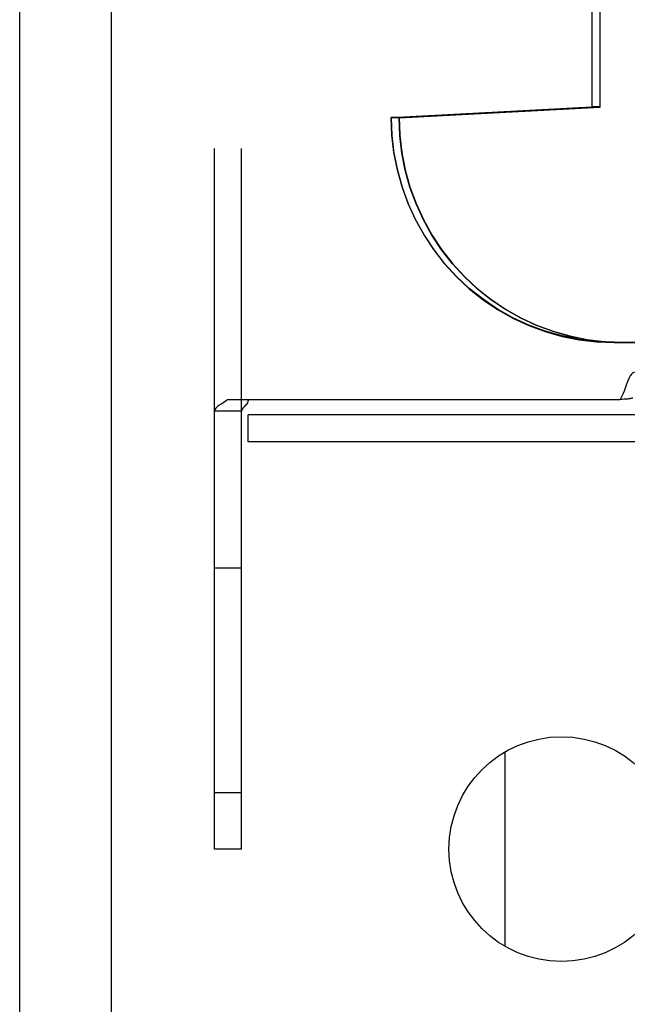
# Model space of a CAD drawing. Header units: inches. Extents: x 0 to 283, y 0 to 183.
# Tile 70 of 99: x 155.33 to 156.68, y 90.98 to 93.17. Entities that reach past the tile are written whole.
import ezdxf

# ---------------------------------------------------------------- set-up
doc = ezdxf.new("R2010")
doc.units = ezdxf.units.IN
doc.header["$LTSCALE"] = 15.583333
doc.header["$MEASUREMENT"] = 0
doc.linetypes.add('HIDDEN', pattern=[0.2, 0.1, -0.1])
doc.layers.get('0').update_dxf_attribs({"linetype": 'CONTINUOUS'})
doc.layers.add('DEFAULT_2', color=8, linetype='HIDDEN')
doc.layers.add('RIGHTHAND_DOOR_ASSEMBLY', color=7, linetype='CONTINUOUS')

msp = doc.modelspace()

# ---------------------------------------------------------------- linework, layer by layer
at = {"color": 7, "linetype": 'Continuous'}
for p, q in [((155.5356, 57.1099), (155.5356, 130.5474)), ((156.4106, 91.1122), (156.4106, 91.5452))]:
    msp.add_line(p, q, dxfattribs=at)
msp.add_circle((156.5356, 91.3287), 0.25, dxfattribs=at)
at = {"layer": 'DEFAULT_2', "color": 8, "linetype": 'HIDDEN'}
for p, q in [((155.7646, 91.3287), (155.7646, 96.3287)), ((156.6038, 92.9788), (156.6038, 94.6826)), ((156.6212, 92.9788), (156.6212, 94.6826)), ((155.8246, 91.3287), (155.8246, 94.5162)), ((156.1572, 92.9562), (156.6038, 92.9798)), ((156.1572, 92.9552), (156.6038, 92.9788)), ((156.1746, 92.9562), (156.6212, 92.9798)), ((156.1746, 92.9552), (156.6212, 92.9788)), ((156.6212, 92.9798), (156.6038, 92.9798)), ((156.6212, 92.9788), (156.6038, 92.9788)), ((156.1746, 92.9562), (156.1572, 92.9562)), ((156.1746, 92.9552), (156.1572, 92.9552)), ((156.6524, 92.4562), (156.6698, 92.4562)), ((156.6524, 92.4552), (157.4755, 92.4552)), ((156.6698, 92.4562), (157.2856, 92.4562)), ((155.7937, 92.3287), (155.7913, 92.3263)), ((155.7937, 92.3287), (156.6659, 92.3287)), ((155.7783, 92.3179), (155.7751, 92.3159)), ((155.7884, 92.3241), (155.7851, 92.3219)), ((155.8246, 92.3025), (155.7646, 92.3025)), ((155.8396, 92.2347), (155.8396, 92.2947)), ((157.2856, 92.2947), (155.8396, 92.2947)), ((157.2856, 92.2347), (155.8396, 92.2347)), ((155.8246, 91.9537), (155.7646, 91.9537)), ((155.8246, 91.4537), (155.7646, 91.4537)), ((155.8246, 91.3287), (155.7646, 91.3287))]:
    msp.add_line(p, q, dxfattribs=at)
for points in [[(156.6524, 92.4562), (156.6134, 92.4578), (156.5749, 92.4624), (156.5368, 92.47), (156.4994, 92.4807), (156.4629, 92.4943), (156.4276, 92.5107), (156.3937, 92.5299), (156.3613, 92.5517), (156.3308, 92.576), (156.3023, 92.6026), (156.2759, 92.6315), (156.2518, 92.6623), (156.2302, 92.695), (156.2112, 92.7292), (156.1949, 92.7649), (156.1815, 92.8017), (156.1709, 92.8395), (156.1633, 92.878), (156.1588, 92.9168), (156.1572, 92.9562)], [(156.1572, 92.9552), (156.1588, 92.9158), (156.1633, 92.877), (156.1709, 92.8385), (156.1815, 92.8007), (156.1949, 92.7639), (156.2112, 92.7282), (156.2302, 92.694), (156.2518, 92.6613), (156.2759, 92.6305), (156.3023, 92.6016), (156.3308, 92.575), (156.3613, 92.5507), (156.3937, 92.5289), (156.4276, 92.5097), (156.4629, 92.4933), (156.4994, 92.4797), (156.5368, 92.469), (156.5749, 92.4614), (156.6134, 92.4568), (156.6524, 92.4552)], [(156.1746, 92.9562), (156.1762, 92.9168), (156.1807, 92.878), (156.1883, 92.8395), (156.1989, 92.8017), (156.2123, 92.7649), (156.2286, 92.7292), (156.2476, 92.695), (156.2692, 92.6623), (156.2933, 92.6315), (156.3197, 92.6026), (156.3482, 92.576), (156.3787, 92.5517), (156.4111, 92.5299), (156.445, 92.5107), (156.4803, 92.4943), (156.5168, 92.4807), (156.5542, 92.47), (156.5923, 92.4624), (156.6308, 92.4578), (156.6698, 92.4562)], [(156.6698, 92.4552), (156.6308, 92.4568), (156.5923, 92.4614), (156.5542, 92.469), (156.5168, 92.4797), (156.4803, 92.4933), (156.445, 92.5097), (156.4111, 92.5289), (156.3787, 92.5507), (156.3482, 92.575), (156.3197, 92.6016), (156.2933, 92.6305), (156.2692, 92.6613), (156.2476, 92.694), (156.2286, 92.7282), (156.2123, 92.7639), (156.1989, 92.8007), (156.1883, 92.8385), (156.1807, 92.877), (156.1762, 92.9158), (156.1746, 92.9552)], [(156.7026, 92.3894), (156.6997, 92.3895), (156.6967, 92.3889), (156.6937, 92.3874), (156.6909, 92.3848), (156.6882, 92.3812), (156.6858, 92.3769), (156.6836, 92.372), (156.6815, 92.3666), (156.6793, 92.3606), (156.6771, 92.3542), (156.6746, 92.3475), (156.672, 92.3408), (156.6691, 92.3345), (156.6659, 92.3287)], [(155.7937, 92.3287), (155.7913, 92.3263), (155.7884, 92.3241), (155.7851, 92.3219), (155.7817, 92.3198), (155.7783, 92.3179), (155.7751, 92.3159), (155.7722, 92.3139), (155.7696, 92.3118), (155.7674, 92.3095), (155.7658, 92.3071), (155.7649, 92.3048), (155.7646, 92.3025)], [(155.8391, 92.3287), (155.8393, 92.3264), (155.8389, 92.324), (155.838, 92.3215), (155.8365, 92.3192), (155.8349, 92.3172), (155.833, 92.3152), (155.8311, 92.3133)], [(156.6939, 92.3319), (156.692, 92.3314), (156.6907, 92.3312), (156.6891, 92.3308), (156.6872, 92.3305), (156.6848, 92.3301), (156.682, 92.3298), (156.6788, 92.3295), (156.675, 92.3292), (156.6707, 92.3289), (156.6659, 92.3287)], [(155.8292, 92.3113), (155.8274, 92.3092), (155.8259, 92.3071), (155.8249, 92.3048), (155.8246, 92.3025)], [(155.833, 92.3152), (155.8311, 92.3133), (155.8292, 92.3113), (155.8274, 92.3092)]]:
    msp.add_lwpolyline(points, dxfattribs=at)
at = {"layer": 'RIGHTHAND_DOOR_ASSEMBLY', "color": 3, "linetype": 'Continuous'}
msp.add_line((155.3316, 84.7862), (155.3316, 102.8712), dxfattribs=at)

doc.saveas('drawing.dxf')
